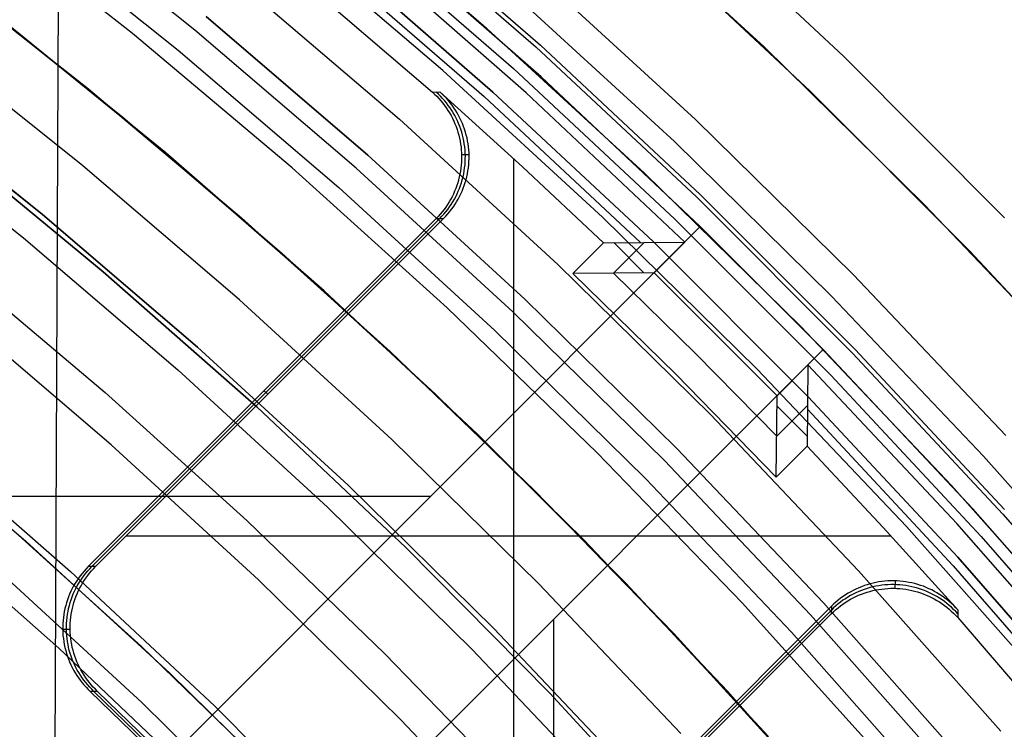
# Model space of a CAD drawing. Header units: millimetres. Extents: x 8926 to 10090, y -5004 to -3986.
# Tile 230 of 256: x 9550 to 9561, y -4307 to -4299. Entities that reach past the tile are written whole.
import ezdxf

# ---------------------------------------------------------------- set-up
doc = ezdxf.new("R2010")
doc.units = ezdxf.units.MM
for name, color, linetype in [('1', 7, 'Continuous'), ('COLOR EXT', 7, 'Continuous'), ('luz', 7, 'Continuous')]:
    doc.layers.add(name, color=color, linetype=linetype)

msp = doc.modelspace()

# ---------------------------------------------------------------- linework, layer by layer
at = {"layer": '1', "color": 29, "true_color": 0x4d342b}
for p, q in [((9550.191, -4328.662, 34.462), (9550.356, -4292.445, 34.462)), ((9559.359, -4299.222, 65.657), (9557.441, -4297.428, 65.657)), ((9557.069, -4297.84, 46.264), (9558.973, -4299.621, 46.264)), ((9557.069, -4297.84, 34.462), (9558.973, -4299.621, 34.462)), ((9557.069, -4297.84, 40.363), (9558.973, -4299.621, 40.363)), ((9548.865, -4298.179, 59.568), (9550.673, -4299.601, 59.568)), ((9548.866, -4298.178, 60.562), (9550.674, -4299.6, 60.562)), ((9548.866, -4298.178, 60.065), (9550.674, -4299.6, 60.065)), ((9551.562, -4300.335, 42.462), (9549.687, -4298.812, 42.462)), ((9549.687, -4298.812, 51.512), (9551.562, -4300.335, 51.512)), ((9561.214, -4301.081, 65.657), (9559.359, -4299.222, 65.657)), ((9550.673, -4299.601, 59.568), (9552.433, -4301.082, 59.568)), ((9550.674, -4299.6, 60.562), (9552.434, -4301.081, 60.562)), ((9550.674, -4299.6, 60.065), (9552.434, -4301.081, 60.065)), ((9558.973, -4299.621, 46.264), (9560.814, -4301.466, 46.264)), ((9558.973, -4299.621, 34.462), (9560.814, -4301.466, 34.462)), ((9558.973, -4299.621, 40.363), (9560.814, -4301.466, 40.363)), ((9553.383, -4301.922, 42.462), (9551.562, -4300.335, 42.462)), ((9551.562, -4300.335, 51.512), (9553.383, -4301.922, 51.512)), ((9552.433, -4301.082, 59.568), (9554.143, -4302.621, 59.568)), ((9552.434, -4301.081, 60.562), (9554.144, -4302.62, 60.562)), ((9552.434, -4301.081, 60.065), (9554.144, -4302.62, 60.065)), ((9560.814, -4301.466, 46.264), (9562.59, -4303.374, 46.264)), ((9560.814, -4301.466, 34.462), (9562.59, -4303.374, 34.462)), ((9560.814, -4301.466, 40.363), (9562.59, -4303.374, 40.363)), ((9549.182, -4301.67, 63.109), (9550.864, -4303.092, 63.109)), ((9555.147, -4303.572, 42.462), (9553.383, -4301.922, 42.462)), ((9553.383, -4301.922, 51.512), (9555.147, -4303.572, 51.512)), ((9554.143, -4302.621, 59.568), (9555.801, -4304.216, 59.568)), ((9554.144, -4302.62, 60.562), (9555.802, -4304.214, 60.562)), ((9554.144, -4302.62, 60.065), (9555.802, -4304.214, 60.065)), ((9550.864, -4303.092, 63.109), (9552.498, -4304.569, 63.109)), ((9556.853, -4305.282, 42.462), (9555.147, -4303.572, 42.462)), ((9555.147, -4303.572, 51.512), (9556.853, -4305.282, 51.512)), ((9548.761, -4303.663, 76.062), (9550.467, -4305.151, 76.062)), ((9555.801, -4304.216, 59.568), (9557.405, -4305.864, 59.568)), ((9555.802, -4304.214, 60.562), (9557.406, -4305.863, 60.562)), ((9555.802, -4304.214, 60.065), (9557.406, -4305.863, 60.065)), ((9550.331, -4306.034, 65.657), (9548.697, -4304.586, 65.657)), ((9552.498, -4304.569, 63.109), (9554.083, -4306.098, 63.109)), ((9550.467, -4305.151, 76.062), (9552.121, -4306.698, 76.062)), ((9558.499, -4307.051, 42.462), (9556.853, -4305.282, 42.462)), ((9556.853, -4305.282, 51.512), (9558.499, -4307.051, 51.512)), ((9557.405, -4305.864, 59.568), (9558.954, -4307.565, 59.568)), ((9557.406, -4305.863, 60.562), (9558.955, -4307.564, 60.562)), ((9557.406, -4305.863, 60.065), (9558.955, -4307.564, 60.065)), ((9551.916, -4307.537, 65.657), (9550.331, -4306.034, 65.657)), ((9554.083, -4306.098, 63.109), (9555.617, -4307.679, 63.109)), ((9552.121, -4306.698, 76.062), (9553.721, -4308.301, 76.062))]:
    msp.add_line(p, q, dxfattribs=at)
at = {"layer": '1', "color": 250, "true_color": 0x111111}
for p, q in [((9549.193, -4298.428, 47.3), (9551.069, -4299.924, 47.3)), ((9549.193, -4298.428, 56.8), (9551.069, -4299.924, 56.8)), ((9549.193, -4298.428, 52.05), (9551.069, -4299.924, 52.05)), ((9550.143, -4301.045, 56.8), (9548.307, -4299.58, 56.8)), ((9548.307, -4299.58, 58.12), (9550.143, -4301.045, 58.12)), ((9548.307, -4299.58, 57.46), (9550.143, -4301.045, 57.46)), ((9551.069, -4299.924, 47.3), (9552.892, -4301.484, 47.3)), ((9551.069, -4299.924, 56.8), (9552.892, -4301.484, 56.8)), ((9551.069, -4299.924, 52.05), (9552.892, -4301.484, 52.05)), ((9550.843, -4301.702, 45.792), (9549.022, -4300.207, 45.792)), ((9549.022, -4300.207, 45.792), (9550.843, -4301.702, 45.792)), ((9551.928, -4302.572, 56.8), (9550.143, -4301.045, 56.8)), ((9550.143, -4301.045, 58.12), (9551.928, -4302.572, 58.12)), ((9550.143, -4301.045, 57.46), (9551.928, -4302.572, 57.46)), ((9552.892, -4301.484, 47.3), (9554.66, -4303.106, 47.3)), ((9552.892, -4301.484, 56.8), (9554.66, -4303.106, 56.8)), ((9552.892, -4301.484, 52.05), (9554.66, -4303.106, 52.05)), ((9552.611, -4303.258, 45.792), (9550.843, -4301.702, 45.792)), ((9550.843, -4301.702, 45.792), (9552.611, -4303.258, 45.792)), ((9553.659, -4304.16, 56.8), (9551.928, -4302.572, 56.8)), ((9551.928, -4302.572, 58.12), (9553.659, -4304.16, 58.12)), ((9551.928, -4302.572, 57.46), (9553.659, -4304.16, 57.46)), ((9554.66, -4303.106, 47.3), (9556.372, -4304.787, 47.3)), ((9554.66, -4303.106, 56.8), (9556.372, -4304.787, 56.8)), ((9554.66, -4303.106, 52.05), (9556.372, -4304.787, 52.05)), ((9554.325, -4304.875, 45.792), (9552.611, -4303.258, 45.792)), ((9552.611, -4303.258, 45.792), (9554.325, -4304.875, 45.792)), ((9548.246, -4303.342, 61.1), (9549.952, -4304.802, 61.1)), ((9555.335, -4305.807, 56.8), (9553.659, -4304.16, 56.8)), ((9553.659, -4304.16, 58.12), (9555.335, -4305.807, 58.12)), ((9553.659, -4304.16, 57.46), (9555.335, -4305.807, 57.46)), ((9549.707, -4304.586, 61.1), (9551.284, -4306.016, 61.1)), ((9549.952, -4304.802, 61.1), (9551.608, -4306.321, 61.1)), ((9555.981, -4306.551, 45.792), (9554.325, -4304.875, 45.792)), ((9554.325, -4304.875, 45.792), (9555.981, -4306.551, 45.792)), ((9556.372, -4304.787, 47.3), (9558.024, -4306.527, 47.3)), ((9556.372, -4304.787, 56.8), (9558.024, -4306.527, 56.8)), ((9556.372, -4304.787, 52.05), (9558.024, -4306.527, 52.05)), ((9556.952, -4307.51, 56.8), (9555.335, -4305.807, 56.8)), ((9555.335, -4305.807, 58.12), (9556.952, -4307.51, 58.12)), ((9555.335, -4305.807, 57.46), (9556.952, -4307.51, 57.46)), ((9551.284, -4306.016, 61.1), (9552.814, -4307.496, 61.1)), ((9551.608, -4306.321, 61.1), (9553.21, -4307.895, 61.1)), ((9557.578, -4308.283, 45.792), (9555.981, -4306.551, 45.792)), ((9555.981, -4306.551, 45.792), (9557.578, -4308.283, 45.792)), ((9558.024, -4306.527, 47.3), (9559.615, -4308.323, 47.3)), ((9558.024, -4306.527, 56.8), (9559.615, -4308.323, 56.8)), ((9558.024, -4306.527, 52.05), (9559.615, -4308.323, 52.05))]:
    msp.add_line(p, q, dxfattribs=at)
at = {"layer": 'COLOR EXT', "color": 30, "true_color": 0xff8d00}
for p, q in [((9553.298, -4297.226, 34.462), (9555.213, -4298.864, 34.462)), ((9553.298, -4297.226, 27.862), (9555.213, -4298.864, 27.862)), ((9556.539, -4297.367, 34.462), (9558.448, -4299.117, 34.462)), ((9556.539, -4297.367, -31.038), (9558.448, -4299.117, -31.038)), ((9556.539, -4297.367, 1.712), (9558.448, -4299.117, 1.712)), ((9555.88, -4299.462, 21.262), (9553.989, -4297.803, 21.262)), ((9552.808, -4298.072, 19.162), (9554.629, -4299.636, 19.162)), ((9553.367, -4298.074, -4.938), (9555.224, -4299.688, -4.938)), ((9555.709, -4299.645, -29.038), (9553.825, -4297.992, -29.038)), ((9555.777, -4298.228, -29.038), (9557.656, -4299.951, -29.038)), ((9557.656, -4299.951, -31.038), (9555.777, -4298.228, -31.038)), ((9555.777, -4298.228, -30.038), (9557.656, -4299.951, -30.038)), ((9555.213, -4298.864, 34.462), (9557.07, -4300.567, 34.462)), ((9555.213, -4298.864, 27.862), (9557.07, -4300.567, 27.862)), ((9558.448, -4299.117, 34.462), (9560.294, -4300.932, 34.462)), ((9558.448, -4299.117, -31.038), (9560.294, -4300.932, -31.038)), ((9558.448, -4299.117, 1.712), (9560.294, -4300.932, 1.712)), ((9557.712, -4301.184, 21.262), (9555.88, -4299.462, 21.262)), ((9554.629, -4299.636, 19.162), (9554.717, -4299.634, 15.162)), ((9554.629, -4299.636, 19.162), (9554.655, -4299.66, 19.162)), ((9554.655, -4299.66, 19.162), (9554.68, -4299.684, 19.162)), ((9554.699, -4299.659, 17.159), (9554.673, -4299.635, 17.159)), ((9554.723, -4299.683, 17.16), (9554.699, -4299.659, 17.159)), ((9554.717, -4299.634, 15.162), (9555.666, -4300.494, 15.162)), ((9554.742, -4299.658, 15.162), (9554.717, -4299.634, 15.162)), ((9554.767, -4299.682, 15.162), (9554.742, -4299.658, 15.162)), ((9557.535, -4301.361, -29.038), (9555.709, -4299.645, -29.038)), ((9554.68, -4299.684, 19.162), (9554.704, -4299.709, 19.162)), ((9554.704, -4299.709, 19.162), (9554.727, -4299.735, 19.162)), ((9554.747, -4299.708, 17.16), (9554.723, -4299.683, 17.16)), ((9554.727, -4299.735, 19.162), (9554.749, -4299.762, 19.162)), ((9554.77, -4299.734, 17.161), (9554.747, -4299.708, 17.16)), ((9554.749, -4299.762, 19.162), (9554.77, -4299.79, 19.162)), ((9554.791, -4299.707, 15.162), (9554.767, -4299.682, 15.162)), ((9554.792, -4299.761, 17.161), (9554.77, -4299.734, 17.161)), ((9554.814, -4299.733, 15.162), (9554.791, -4299.707, 15.162)), ((9554.813, -4299.789, 17.162), (9554.792, -4299.761, 17.161)), ((9554.836, -4299.76, 15.162), (9554.814, -4299.733, 15.162)), ((9554.857, -4299.788, 15.162), (9554.836, -4299.76, 15.162)), ((9555.224, -4299.688, -4.938), (9557.026, -4301.365, -4.938)), ((9554.77, -4299.79, 19.162), (9554.79, -4299.818, 19.162)), ((9554.79, -4299.818, 19.162), (9554.809, -4299.847, 19.162)), ((9554.809, -4299.847, 19.162), (9554.827, -4299.876, 19.162)), ((9554.833, -4299.817, 17.162), (9554.813, -4299.789, 17.162)), ((9554.827, -4299.876, 19.162), (9554.844, -4299.906, 19.162)), ((9554.852, -4299.846, 17.162), (9554.833, -4299.817, 17.162)), ((9554.87, -4299.875, 17.163), (9554.852, -4299.846, 17.162)), ((9554.877, -4299.816, 15.162), (9554.857, -4299.788, 15.162)), ((9554.888, -4299.906, 17.163), (9554.87, -4299.875, 17.163)), ((9554.896, -4299.845, 15.162), (9554.877, -4299.816, 15.162)), ((9554.914, -4299.874, 15.162), (9554.896, -4299.845, 15.162)), ((9554.931, -4299.905, 15.162), (9554.914, -4299.874, 15.162)), ((9554.844, -4299.906, 19.162), (9554.86, -4299.937, 19.162)), ((9554.86, -4299.937, 19.162), (9554.875, -4299.969, 19.162)), ((9554.875, -4299.969, 19.162), (9554.889, -4300, 19.162)), ((9554.904, -4299.936, 17.163), (9554.888, -4299.906, 17.163)), ((9554.889, -4300, 19.162), (9554.902, -4300.033, 19.162)), ((9554.918, -4299.968, 17.164), (9554.904, -4299.936, 17.163)), ((9554.932, -4299.999, 17.164), (9554.918, -4299.968, 17.164)), ((9554.947, -4299.935, 15.162), (9554.931, -4299.905, 15.162)), ((9554.945, -4300.032, 17.164), (9554.932, -4299.999, 17.164)), ((9554.962, -4299.967, 15.162), (9554.947, -4299.935, 15.162)), ((9554.976, -4299.998, 15.162), (9554.962, -4299.967, 15.162)), ((9554.988, -4300.031, 15.162), (9554.976, -4299.998, 15.162)), ((9557.656, -4299.951, -29.038), (9559.474, -4301.738, -29.038)), ((9559.474, -4301.738, -31.038), (9557.656, -4299.951, -31.038)), ((9557.656, -4299.951, -30.038), (9559.474, -4301.738, -30.038)), ((9554.902, -4300.033, 19.162), (9554.913, -4300.065, 19.162)), ((9554.913, -4300.065, 19.162), (9554.924, -4300.098, 19.162)), ((9554.924, -4300.098, 19.162), (9554.933, -4300.132, 19.162)), ((9554.957, -4300.064, 17.165), (9554.945, -4300.032, 17.164)), ((9554.967, -4300.097, 17.165), (9554.957, -4300.064, 17.165)), ((9554.976, -4300.131, 17.165), (9554.967, -4300.097, 17.165)), ((9555, -4300.063, 15.162), (9554.988, -4300.031, 15.162)), ((9555.011, -4300.096, 15.162), (9555, -4300.063, 15.162)), ((9555.02, -4300.13, 15.162), (9555.011, -4300.096, 15.162)), ((9554.933, -4300.132, 19.162), (9554.941, -4300.165, 19.162)), ((9554.941, -4300.165, 19.162), (9554.948, -4300.199, 19.162)), ((9554.948, -4300.199, 19.162), (9554.954, -4300.234, 19.162)), ((9554.954, -4300.234, 19.162), (9554.959, -4300.268, 19.162)), ((9554.985, -4300.164, 17.165), (9554.976, -4300.131, 17.165)), ((9554.992, -4300.198, 17.165), (9554.985, -4300.164, 17.165)), ((9554.997, -4300.233, 17.165), (9554.992, -4300.198, 17.165)), ((9555.002, -4300.267, 17.165), (9554.997, -4300.233, 17.165)), ((9555.028, -4300.163, 15.162), (9555.02, -4300.13, 15.162)), ((9555.035, -4300.197, 15.162), (9555.028, -4300.163, 15.162)), ((9555.041, -4300.231, 15.162), (9555.035, -4300.197, 15.162)), ((9555.045, -4300.266, 15.162), (9555.041, -4300.231, 15.162)), ((9554.959, -4300.268, 19.162), (9554.962, -4300.302, 19.162)), ((9554.962, -4300.302, 19.162), (9554.964, -4300.337, 19.162)), ((9554.964, -4300.337, 19.162), (9554.965, -4300.372, 19.162)), ((9555.005, -4300.301, 17.165), (9555.002, -4300.267, 17.165)), ((9555.008, -4300.336, 17.165), (9555.005, -4300.301, 17.165)), ((9555.009, -4300.371, 17.165), (9555.008, -4300.336, 17.165)), ((9555.049, -4300.3, 15.162), (9555.045, -4300.266, 15.162)), ((9555.051, -4300.335, 15.162), (9555.049, -4300.3, 15.162)), ((9555.052, -4300.37, 15.162), (9555.051, -4300.335, 15.162)), ((9554.964, -4300.441, 19.162), (9554.961, -4300.476, 19.162)), ((9554.965, -4300.406, 19.162), (9554.964, -4300.441, 19.162)), ((9554.965, -4300.354, 19.162), (9555.052, -4300.352, 15.162)), ((9554.965, -4300.372, 19.162), (9554.965, -4300.406, 19.162)), ((9555.005, -4300.474, 17.165), (9555.007, -4300.44, 17.165)), ((9555.007, -4300.44, 17.165), (9555.008, -4300.405, 17.165)), ((9555.008, -4300.405, 17.165), (9555.009, -4300.371, 17.165)), ((9555.048, -4300.473, 15.162), (9555.05, -4300.439, 15.162)), ((9555.05, -4300.439, 15.162), (9555.052, -4300.404, 15.162)), ((9555.052, -4300.404, 15.162), (9555.052, -4300.37, 15.162)), ((9555.568, -4309.206, 15.162), (9555.568, -4300.403, 15.162)), ((9554.953, -4300.544, 19.162), (9554.946, -4300.579, 19.162)), ((9554.958, -4300.51, 19.162), (9554.953, -4300.544, 19.162)), ((9554.961, -4300.476, 19.162), (9554.958, -4300.51, 19.162)), ((9554.99, -4300.577, 17.165), (9554.996, -4300.543, 17.165)), ((9554.996, -4300.543, 17.165), (9555.001, -4300.509, 17.165)), ((9555.001, -4300.509, 17.165), (9555.005, -4300.474, 17.165)), ((9555.033, -4300.576, 15.162), (9555.039, -4300.542, 15.162)), ((9555.039, -4300.542, 15.162), (9555.044, -4300.508, 15.162)), ((9555.044, -4300.508, 15.162), (9555.048, -4300.473, 15.162)), ((9555.666, -4300.494, 15.162), (9556.599, -4301.37, 15.162)), ((9557.07, -4300.567, 34.462), (9558.868, -4302.334, 34.462)), ((9557.07, -4300.567, 27.862), (9558.868, -4302.334, 27.862)), ((9554.921, -4300.679, 19.162), (9554.91, -4300.712, 19.162)), ((9554.931, -4300.646, 19.162), (9554.921, -4300.679, 19.162)), ((9554.939, -4300.612, 19.162), (9554.931, -4300.646, 19.162)), ((9554.946, -4300.579, 19.162), (9554.939, -4300.612, 19.162)), ((9554.953, -4300.711, 17.164), (9554.964, -4300.678, 17.164)), ((9554.964, -4300.678, 17.164), (9554.974, -4300.645, 17.165)), ((9554.974, -4300.645, 17.165), (9554.982, -4300.611, 17.165)), ((9554.982, -4300.611, 17.165), (9554.99, -4300.577, 17.165)), ((9554.997, -4300.71, 15.162), (9555.007, -4300.677, 15.162)), ((9555.007, -4300.677, 15.162), (9555.017, -4300.644, 15.162)), ((9555.017, -4300.644, 15.162), (9555.026, -4300.61, 15.162)), ((9555.026, -4300.61, 15.162), (9555.033, -4300.576, 15.162)), ((9554.885, -4300.777, 19.162), (9554.871, -4300.809, 19.162)), ((9554.898, -4300.745, 19.162), (9554.885, -4300.777, 19.162)), ((9554.91, -4300.712, 19.162), (9554.898, -4300.745, 19.162)), ((9554.914, -4300.807, 17.163), (9554.928, -4300.776, 17.163)), ((9554.928, -4300.776, 17.163), (9554.941, -4300.744, 17.164)), ((9554.941, -4300.744, 17.164), (9554.953, -4300.711, 17.164)), ((9554.957, -4300.806, 15.162), (9554.972, -4300.775, 15.162)), ((9554.972, -4300.775, 15.162), (9554.985, -4300.743, 15.162)), ((9554.985, -4300.743, 15.162), (9554.997, -4300.71, 15.162)), ((9554.822, -4300.9, 19.162), (9554.804, -4300.93, 19.162)), ((9554.839, -4300.87, 19.162), (9554.822, -4300.9, 19.162)), ((9554.856, -4300.84, 19.162), (9554.839, -4300.87, 19.162)), ((9554.847, -4300.928, 17.162), (9554.865, -4300.899, 17.162)), ((9554.871, -4300.809, 19.162), (9554.856, -4300.84, 19.162)), ((9554.865, -4300.899, 17.162), (9554.883, -4300.869, 17.162)), ((9554.883, -4300.869, 17.162), (9554.899, -4300.839, 17.163)), ((9554.89, -4300.927, 15.162), (9554.908, -4300.898, 15.162)), ((9554.899, -4300.839, 17.163), (9554.914, -4300.807, 17.163)), ((9554.908, -4300.898, 15.162), (9554.926, -4300.868, 15.162)), ((9554.926, -4300.868, 15.162), (9554.942, -4300.837, 15.162)), ((9554.942, -4300.837, 15.162), (9554.957, -4300.806, 15.162)), ((9554.742, -4301.014, 19.162), (9554.72, -4301.04, 19.162)), ((9554.764, -4300.986, 19.162), (9554.742, -4301.014, 19.162)), ((9554.763, -4301.039, 17.16), (9554.786, -4301.013, 17.16)), ((9554.784, -4300.958, 19.162), (9554.764, -4300.986, 19.162)), ((9554.804, -4300.93, 19.162), (9554.784, -4300.958, 19.162)), ((9554.786, -4301.013, 17.16), (9554.807, -4300.985, 17.161)), ((9554.806, -4301.038, 15.162), (9554.829, -4301.011, 15.162)), ((9554.807, -4300.985, 17.161), (9554.827, -4300.957, 17.161)), ((9554.827, -4300.957, 17.161), (9554.847, -4300.928, 17.162)), ((9554.829, -4301.011, 15.162), (9554.85, -4300.984, 15.162)), ((9554.85, -4300.984, 15.162), (9554.871, -4300.956, 15.162)), ((9554.871, -4300.956, 15.162), (9554.89, -4300.927, 15.162)), ((9560.294, -4300.932, 34.462), (9562.077, -4302.81, 34.462)), ((9560.294, -4300.932, -31.038), (9562.077, -4302.81, -31.038)), ((9560.294, -4300.932, 1.712), (9562.077, -4302.81, 1.712)), ((9554.673, -4301.091, 19.162), (9550.669, -4305.095, 19.162)), ((9554.716, -4301.09, 17.162), (9550.711, -4305.094, 17.162)), ((9550.754, -4305.094, 15.162), (9554.759, -4301.089, 15.162)), ((9554.697, -4301.066, 19.162), (9554.673, -4301.091, 19.162)), ((9554.673, -4301.091, 19.162), (9554.759, -4301.089, 15.162)), ((9554.72, -4301.04, 19.162), (9554.697, -4301.066, 19.162)), ((9554.716, -4301.09, 17.159), (9554.74, -4301.065, 17.159)), ((9554.74, -4301.065, 17.159), (9554.763, -4301.039, 17.16)), ((9554.759, -4301.089, 15.162), (9554.783, -4301.064, 15.162)), ((9554.783, -4301.064, 15.162), (9554.806, -4301.038, 15.162)), ((9557.712, -4301.184, 25.262), (9530.841, -4328.055, 25.262)), ((9530.841, -4328.055, 21.262), (9557.712, -4301.184, 21.262)), ((9530.841, -4328.055, 23.262), (9557.712, -4301.184, 23.262)), ((9557.712, -4301.184, 25.262), (9557.712, -4301.184, 21.262)), ((9559.126, -4302.598, 25.262), (9557.712, -4301.184, 25.262)), ((9556.599, -4301.37, 15.162), (9557.535, -4301.361, -29.038)), ((9557.068, -4301.365, -6.938), (9556.714, -4301.718, -6.938)), ((9557.182, -4301.715, -29.038), (9557.535, -4301.361, -29.038)), ((9556.599, -4301.37, 15.162), (9556.246, -4301.723, 15.162)), ((9557.064, -4301.715, -23.459), (9556.717, -4301.368, 9.633)), ((9557.182, -4301.715, -29.038), (9556.246, -4301.723, 15.162)), ((9556.246, -4301.723, 15.162), (9557.43, -4302.881, 15.162)), ((9556.714, -4301.718, -6.938), (9557.662, -4302.649, -6.938)), ((9558.596, -4303.129, -29.038), (9557.182, -4301.715, -29.038)), ((9559.474, -4301.738, -29.038), (9561.229, -4303.587, -29.038)), ((9561.229, -4303.587, -31.038), (9559.474, -4301.738, -31.038)), ((9559.474, -4301.738, -30.038), (9561.229, -4303.587, -30.038)), ((9558.868, -4302.334, 34.462), (9560.603, -4304.161, 34.462)), ((9558.868, -4302.334, 27.862), (9560.603, -4304.161, 27.862)), ((9559.126, -4302.598, 21.262), (9532.255, -4329.469, 21.262)), ((9532.255, -4329.469, 25.262), (9559.126, -4302.598, 25.262)), ((9559.126, -4302.598, 23.262), (9532.255, -4329.469, 23.262)), ((9559.126, -4302.598, 21.262), (9559.126, -4302.598, 25.262)), ((9560.849, -4304.431, 21.262), (9559.126, -4302.598, 21.262)), ((9557.662, -4302.649, -6.938), (9558.592, -4303.596, -6.938)), ((9558.95, -4302.775, -29.038), (9558.596, -4303.129, -29.038)), ((9558.95, -4302.775, -29.038), (9558.941, -4303.711, 15.162)), ((9560.666, -4304.601, -29.038), (9558.95, -4302.775, -29.038)), ((9557.43, -4302.881, 15.162), (9558.587, -4304.065, 15.162)), ((9552.735, -4303.113, 15.162), (9552.693, -4303.071, 19.162)), ((9558.587, -4304.065, 15.162), (9558.596, -4303.129, -29.038)), ((9558.592, -4303.596, -6.938), (9558.946, -4303.243, -6.938)), ((9558.595, -4303.247, -23.459), (9558.942, -4303.594, 9.633)), ((9558.945, -4303.285, -4.938), (9560.622, -4305.086, -4.938)), ((9558.587, -4304.065, 15.162), (9558.941, -4303.711, 15.162)), ((9558.941, -4303.711, 15.162), (9559.817, -4304.645, 15.162)), ((9560.603, -4304.161, 34.462), (9562.274, -4306.048, 34.462)), ((9560.603, -4304.161, 27.862), (9562.274, -4306.048, 27.862)), ((9507.805, -4304.284, 21.262), (9554.613, -4304.284, 21.262)), ((9562.507, -4306.322, 21.262), (9560.849, -4304.431, 21.262)), ((9559.817, -4304.645, 15.162), (9560.676, -4305.594, 15.162)), ((9562.318, -4306.486, -29.038), (9560.666, -4304.601, -29.038)), ((9559.907, -4304.743, 15.162), (9551.105, -4304.743, 15.162)), ((9550.669, -4305.095, 19.162), (9550.644, -4305.12, 19.162)), ((9550.754, -4305.094, 15.162), (9550.669, -4305.095, 19.162)), ((9550.687, -4305.12, 17.165), (9550.711, -4305.094, 17.165)), ((9550.73, -4305.119, 15.162), (9550.754, -4305.094, 15.162)), ((9560.622, -4305.086, -4.938), (9562.237, -4306.943, -4.938)), ((9550.577, -4305.2, 19.162), (9550.557, -4305.229, 19.162)), ((9550.599, -4305.173, 19.162), (9550.577, -4305.2, 19.162)), ((9550.621, -4305.146, 19.162), (9550.599, -4305.173, 19.162)), ((9550.599, -4305.228, 17.163), (9550.62, -4305.2, 17.163)), ((9550.62, -4305.2, 17.163), (9550.641, -4305.172, 17.164)), ((9550.644, -4305.12, 19.162), (9550.621, -4305.146, 19.162)), ((9550.641, -4305.172, 17.164), (9550.664, -4305.145, 17.164)), ((9550.642, -4305.227, 15.162), (9550.663, -4305.199, 15.162)), ((9550.663, -4305.199, 15.162), (9550.684, -4305.171, 15.162)), ((9550.664, -4305.145, 17.164), (9550.687, -4305.12, 17.165)), ((9550.684, -4305.171, 15.162), (9550.706, -4305.145, 15.162)), ((9550.706, -4305.145, 15.162), (9550.73, -4305.119, 15.162)), ((9550.501, -4305.317, 19.162), (9550.485, -4305.348, 19.162)), ((9550.519, -4305.287, 19.162), (9550.501, -4305.317, 19.162)), ((9550.537, -4305.257, 19.162), (9550.519, -4305.287, 19.162)), ((9550.528, -4305.347, 17.161), (9550.544, -4305.316, 17.162)), ((9550.557, -4305.229, 19.162), (9550.537, -4305.257, 19.162)), ((9550.544, -4305.316, 17.162), (9550.561, -4305.286, 17.162)), ((9550.561, -4305.286, 17.162), (9550.58, -4305.257, 17.163)), ((9550.57, -4305.346, 15.162), (9550.587, -4305.316, 15.162)), ((9550.58, -4305.257, 17.163), (9550.599, -4305.228, 17.163)), ((9550.587, -4305.316, 15.162), (9550.604, -4305.286, 15.162)), ((9550.604, -4305.286, 15.162), (9550.623, -4305.256, 15.162)), ((9550.623, -4305.256, 15.162), (9550.642, -4305.227, 15.162)), ((9559.568, -4305.326, 15.162), (9559.536, -4305.339, 15.162)), ((9559.601, -4305.314, 15.162), (9559.568, -4305.326, 15.162)), ((9559.634, -4305.303, 15.162), (9559.601, -4305.314, 15.162)), ((9559.667, -4305.294, 15.162), (9559.634, -4305.303, 15.162)), ((9559.699, -4305.328, 17.165), (9559.666, -4305.337, 17.165)), ((9559.7, -4305.285, 15.162), (9559.667, -4305.294, 15.162)), ((9559.733, -4305.321, 17.165), (9559.699, -4305.328, 17.165)), ((9559.734, -4305.278, 15.162), (9559.7, -4305.285, 15.162)), ((9559.767, -4305.315, 17.165), (9559.733, -4305.321, 17.165)), ((9559.768, -4305.272, 15.162), (9559.734, -4305.278, 15.162)), ((9559.802, -4305.31, 17.165), (9559.767, -4305.315, 17.165)), ((9559.803, -4305.267, 15.162), (9559.768, -4305.272, 15.162)), ((9559.836, -4305.306, 17.165), (9559.802, -4305.31, 17.165)), ((9559.837, -4305.263, 15.162), (9559.803, -4305.267, 15.162)), ((9559.871, -4305.303, 17.165), (9559.836, -4305.306, 17.165)), ((9559.872, -4305.26, 15.162), (9559.837, -4305.263, 15.162)), ((9559.905, -4305.302, 17.165), (9559.871, -4305.303, 17.165)), ((9559.906, -4305.259, 15.162), (9559.872, -4305.26, 15.162)), ((9559.94, -4305.302, 17.165), (9559.905, -4305.302, 17.165)), ((9559.941, -4305.259, 15.162), (9559.906, -4305.259, 15.162)), ((9559.975, -4305.303, 17.165), (9559.94, -4305.302, 17.165)), ((9559.976, -4305.26, 15.162), (9559.941, -4305.259, 15.162)), ((9559.956, -4305.345, 19.162), (9559.958, -4305.259, 15.162)), ((9560.009, -4305.305, 17.165), (9559.975, -4305.303, 17.165)), ((9560.01, -4305.262, 15.162), (9559.976, -4305.26, 15.162)), ((9560.044, -4305.309, 17.165), (9560.009, -4305.305, 17.165)), ((9560.045, -4305.265, 15.162), (9560.01, -4305.262, 15.162)), ((9560.078, -4305.313, 17.165), (9560.044, -4305.309, 17.165)), ((9560.079, -4305.27, 15.162), (9560.045, -4305.265, 15.162)), ((9560.112, -4305.319, 17.165), (9560.078, -4305.313, 17.165)), ((9560.113, -4305.276, 15.162), (9560.079, -4305.27, 15.162)), ((9560.146, -4305.326, 17.165), (9560.112, -4305.319, 17.165)), ((9560.147, -4305.283, 15.162), (9560.113, -4305.276, 15.162)), ((9560.18, -4305.334, 17.165), (9560.146, -4305.326, 17.165)), ((9560.181, -4305.291, 15.162), (9560.147, -4305.283, 15.162)), ((9560.214, -4305.3, 15.162), (9560.181, -4305.291, 15.162)), ((9560.247, -4305.311, 15.162), (9560.214, -4305.3, 15.162)), ((9560.28, -4305.322, 15.162), (9560.247, -4305.311, 15.162)), ((9560.312, -4305.335, 15.162), (9560.28, -4305.322, 15.162)), ((9550.442, -4305.444, 19.162), (9550.43, -4305.476, 19.162)), ((9550.455, -4305.411, 19.162), (9550.442, -4305.444, 19.162)), ((9550.469, -4305.379, 19.162), (9550.455, -4305.411, 19.162)), ((9550.485, -4305.348, 19.162), (9550.469, -4305.379, 19.162)), ((9550.473, -4305.476, 17.16), (9550.485, -4305.443, 17.16)), ((9550.485, -4305.443, 17.16), (9550.498, -4305.41, 17.161)), ((9550.498, -4305.41, 17.161), (9550.512, -4305.379, 17.161)), ((9550.512, -4305.379, 17.161), (9550.528, -4305.347, 17.161)), ((9550.516, -4305.475, 15.162), (9550.528, -4305.442, 15.162)), ((9550.528, -4305.442, 15.162), (9550.541, -4305.41, 15.162)), ((9550.541, -4305.41, 15.162), (9550.555, -4305.378, 15.162)), ((9550.555, -4305.378, 15.162), (9550.57, -4305.346, 15.162)), ((9559.355, -4305.44, 15.162), (9559.327, -4305.46, 15.162)), ((9559.383, -4305.421, 15.162), (9559.355, -4305.44, 15.162)), ((9559.411, -4305.445, 17.162), (9559.382, -4305.464, 17.162)), ((9559.413, -4305.402, 15.162), (9559.383, -4305.421, 15.162)), ((9559.441, -4305.428, 17.162), (9559.411, -4305.445, 17.162)), ((9559.443, -4305.385, 15.162), (9559.413, -4305.402, 15.162)), ((9559.472, -4305.412, 17.163), (9559.441, -4305.428, 17.162)), ((9559.473, -4305.369, 15.162), (9559.443, -4305.385, 15.162)), ((9559.471, -4305.455, 19.162), (9559.502, -4305.44, 19.162)), ((9559.503, -4305.396, 17.163), (9559.472, -4305.412, 17.163)), ((9559.504, -4305.353, 15.162), (9559.473, -4305.369, 15.162)), ((9559.502, -4305.44, 19.162), (9559.534, -4305.425, 19.162)), ((9559.535, -4305.382, 17.163), (9559.503, -4305.396, 17.163)), ((9559.536, -4305.339, 15.162), (9559.504, -4305.353, 15.162)), ((9559.534, -4305.425, 19.162), (9559.566, -4305.412, 19.162)), ((9559.567, -4305.369, 17.164), (9559.535, -4305.382, 17.163)), ((9559.566, -4305.412, 19.162), (9559.598, -4305.4, 19.162)), ((9559.599, -4305.357, 17.164), (9559.567, -4305.369, 17.164)), ((9559.598, -4305.4, 19.162), (9559.631, -4305.39, 19.162)), ((9559.632, -4305.346, 17.164), (9559.599, -4305.357, 17.164)), ((9559.631, -4305.39, 19.162), (9559.665, -4305.38, 19.162)), ((9559.666, -4305.337, 17.165), (9559.632, -4305.346, 17.164)), ((9559.665, -4305.38, 19.162), (9559.698, -4305.371, 19.162)), ((9559.698, -4305.371, 19.162), (9559.732, -4305.364, 19.162)), ((9559.732, -4305.364, 19.162), (9559.766, -4305.358, 19.162)), ((9559.766, -4305.358, 19.162), (9559.801, -4305.353, 19.162)), ((9559.801, -4305.353, 19.162), (9559.835, -4305.349, 19.162)), ((9559.835, -4305.349, 19.162), (9559.87, -4305.347, 19.162)), ((9559.87, -4305.347, 19.162), (9559.904, -4305.345, 19.162)), ((9559.904, -4305.345, 19.162), (9559.939, -4305.345, 19.162)), ((9559.939, -4305.345, 19.162), (9559.974, -4305.346, 19.162)), ((9559.974, -4305.346, 19.162), (9560.008, -4305.348, 19.162)), ((9560.008, -4305.348, 19.162), (9560.043, -4305.352, 19.162)), ((9560.043, -4305.352, 19.162), (9560.077, -4305.356, 19.162)), ((9560.077, -4305.356, 19.162), (9560.111, -4305.362, 19.162)), ((9560.111, -4305.362, 19.162), (9560.145, -4305.369, 19.162)), ((9560.145, -4305.369, 19.162), (9560.179, -4305.377, 19.162)), ((9560.179, -4305.377, 19.162), (9560.212, -4305.387, 19.162)), ((9560.213, -4305.343, 17.165), (9560.18, -4305.334, 17.165)), ((9560.212, -4305.387, 19.162), (9560.245, -4305.397, 19.162)), ((9560.246, -4305.354, 17.165), (9560.213, -4305.343, 17.165)), ((9560.245, -4305.397, 19.162), (9560.278, -4305.409, 19.162)), ((9560.279, -4305.366, 17.164), (9560.246, -4305.354, 17.165)), ((9560.278, -4305.409, 19.162), (9560.31, -4305.422, 19.162)), ((9560.311, -4305.378, 17.164), (9560.279, -4305.366, 17.164)), ((9560.31, -4305.422, 19.162), (9560.342, -4305.435, 19.162)), ((9560.343, -4305.392, 17.164), (9560.311, -4305.378, 17.164)), ((9560.344, -4305.349, 15.162), (9560.312, -4305.335, 15.162)), ((9560.342, -4305.435, 19.162), (9560.373, -4305.45, 19.162)), ((9560.374, -4305.407, 17.163), (9560.343, -4305.392, 17.164)), ((9560.375, -4305.364, 15.162), (9560.344, -4305.349, 15.162)), ((9560.405, -4305.423, 17.163), (9560.374, -4305.407, 17.163)), ((9560.406, -4305.38, 15.162), (9560.375, -4305.364, 15.162)), ((9560.435, -4305.44, 17.163), (9560.405, -4305.423, 17.163)), ((9560.436, -4305.397, 15.162), (9560.406, -4305.38, 15.162)), ((9560.465, -4305.458, 17.162), (9560.435, -4305.44, 17.163)), ((9560.466, -4305.415, 15.162), (9560.436, -4305.397, 15.162)), ((9560.495, -4305.434, 15.162), (9560.466, -4305.415, 15.162)), ((9560.523, -4305.454, 15.162), (9560.495, -4305.434, 15.162)), ((9550.41, -4305.543, 19.162), (9550.401, -4305.577, 19.162)), ((9550.419, -4305.51, 19.162), (9550.41, -4305.543, 19.162)), ((9550.43, -4305.476, 19.162), (9550.419, -4305.51, 19.162)), ((9550.444, -4305.576, 17.16), (9550.453, -4305.542, 17.16)), ((9550.453, -4305.542, 17.16), (9550.462, -4305.509, 17.16)), ((9550.462, -4305.509, 17.16), (9550.473, -4305.476, 17.16)), ((9550.487, -4305.575, 15.162), (9550.495, -4305.541, 15.162)), ((9550.495, -4305.541, 15.162), (9550.505, -4305.508, 15.162)), ((9550.505, -4305.508, 15.162), (9550.516, -4305.475, 15.162)), ((9559.222, -4305.551, 15.162), (9555.217, -4309.557, 15.162)), ((9559.222, -4305.551, 15.162), (9559.22, -4305.638, 19.162)), ((9559.247, -4305.527, 15.162), (9559.222, -4305.551, 15.162)), ((9559.272, -4305.547, 17.16), (9559.246, -4305.571, 17.159)), ((9559.273, -4305.504, 15.162), (9559.247, -4305.527, 15.162)), ((9559.298, -4305.525, 17.16), (9559.272, -4305.547, 17.16)), ((9559.299, -4305.482, 15.162), (9559.273, -4305.504, 15.162)), ((9559.297, -4305.568, 19.162), (9559.324, -4305.547, 19.162)), ((9559.325, -4305.504, 17.161), (9559.298, -4305.525, 17.16)), ((9559.327, -4305.46, 15.162), (9559.299, -4305.482, 15.162)), ((9559.324, -4305.547, 19.162), (9559.352, -4305.527, 19.162)), ((9559.353, -4305.483, 17.161), (9559.325, -4305.504, 17.161)), ((9559.352, -4305.527, 19.162), (9559.381, -4305.507, 19.162)), ((9559.382, -4305.464, 17.162), (9559.353, -4305.483, 17.161)), ((9559.381, -4305.507, 19.162), (9559.41, -4305.489, 19.162)), ((9559.41, -4305.489, 19.162), (9559.44, -4305.471, 19.162)), ((9559.44, -4305.471, 19.162), (9559.471, -4305.455, 19.162)), ((9560.373, -4305.45, 19.162), (9560.404, -4305.466, 19.162)), ((9560.404, -4305.466, 19.162), (9560.434, -4305.484, 19.162)), ((9560.434, -4305.484, 19.162), (9560.464, -4305.502, 19.162)), ((9560.464, -4305.502, 19.162), (9560.493, -4305.521, 19.162)), ((9560.494, -4305.477, 17.162), (9560.465, -4305.458, 17.162)), ((9560.493, -4305.521, 19.162), (9560.521, -4305.541, 19.162)), ((9560.522, -4305.497, 17.162), (9560.494, -4305.477, 17.162)), ((9560.521, -4305.541, 19.162), (9560.549, -4305.562, 19.162)), ((9560.55, -4305.519, 17.161), (9560.522, -4305.497, 17.162)), ((9560.55, -4305.475, 15.162), (9560.523, -4305.454, 15.162)), ((9560.577, -4305.497, 15.162), (9560.55, -4305.475, 15.162)), ((9560.576, -4305.541, 17.161), (9560.55, -4305.519, 17.161)), ((9560.602, -4305.563, 17.16), (9560.576, -4305.541, 17.161)), ((9560.603, -4305.52, 15.162), (9560.577, -4305.497, 15.162)), ((9560.628, -4305.544, 15.162), (9560.603, -4305.52, 15.162)), ((9560.653, -4305.568, 15.162), (9560.628, -4305.544, 15.162)), ((9550.388, -4305.645, 19.162), (9550.383, -4305.68, 19.162)), ((9550.394, -4305.611, 19.162), (9550.388, -4305.645, 19.162)), ((9550.401, -4305.577, 19.162), (9550.394, -4305.611, 19.162)), ((9550.426, -4305.679, 17.159), (9550.431, -4305.644, 17.159)), ((9550.431, -4305.644, 17.159), (9550.437, -4305.61, 17.159)), ((9550.437, -4305.61, 17.159), (9550.444, -4305.576, 17.16)), ((9550.469, -4305.678, 15.162), (9550.473, -4305.644, 15.162)), ((9550.473, -4305.644, 15.162), (9550.48, -4305.609, 15.162)), ((9550.48, -4305.609, 15.162), (9550.487, -4305.575, 15.162)), ((9555.215, -4309.642, 19.162), (9559.22, -4305.638, 19.162)), ((9555.216, -4309.599, 17.162), (9559.221, -4305.595, 17.162)), ((9559.22, -4305.638, 19.162), (9559.244, -4305.614, 19.162)), ((9559.246, -4305.571, 17.159), (9559.221, -4305.595, 17.159)), ((9559.244, -4305.614, 19.162), (9559.27, -4305.591, 19.162)), ((9559.27, -4305.591, 19.162), (9559.297, -4305.568, 19.162)), ((9560.549, -4305.562, 19.162), (9560.575, -4305.584, 19.162)), ((9560.575, -4305.584, 19.162), (9560.601, -4305.607, 19.162)), ((9560.601, -4305.607, 19.162), (9560.626, -4305.631, 19.162)), ((9560.627, -4305.587, 17.16), (9560.602, -4305.563, 17.16)), ((9560.626, -4305.631, 19.162), (9560.651, -4305.656, 19.162)), ((9560.652, -4305.612, 17.159), (9560.627, -4305.587, 17.16)), ((9560.651, -4305.656, 19.162), (9560.674, -4305.681, 19.162)), ((9560.675, -4305.637, 17.159), (9560.652, -4305.612, 17.159)), ((9560.676, -4305.594, 15.162), (9560.653, -4305.568, 15.162)), ((9560.676, -4305.594, 15.162), (9560.674, -4305.681, 19.162)), ((9550.377, -4305.749, 19.162), (9550.376, -4305.784, 19.162)), ((9550.376, -4305.784, 19.162), (9550.376, -4305.819, 19.162)), ((9550.38, -4305.715, 19.162), (9550.377, -4305.749, 19.162)), ((9550.383, -4305.68, 19.162), (9550.38, -4305.715, 19.162)), ((9550.419, -4305.783, 17.159), (9550.42, -4305.748, 17.159)), ((9550.419, -4305.818, 17.159), (9550.419, -4305.783, 17.159)), ((9550.42, -4305.748, 17.159), (9550.422, -4305.714, 17.159)), ((9550.422, -4305.714, 17.159), (9550.426, -4305.679, 17.159)), ((9550.461, -4305.782, 15.162), (9550.462, -4305.748, 15.162)), ((9550.461, -4305.817, 15.162), (9550.461, -4305.782, 15.162)), ((9550.462, -4305.748, 15.162), (9550.465, -4305.713, 15.162)), ((9550.465, -4305.713, 15.162), (9550.469, -4305.678, 15.162)), ((9556.027, -4352.505, 21.262), (9556.027, -4305.698, 21.262)), ((9560.674, -4305.681, 19.162), (9562.238, -4307.503, 19.162)), ((9550.461, -4305.817, 15.162), (9550.376, -4305.819, 19.162)), ((9550.376, -4305.819, 19.162), (9550.377, -4305.854, 19.162)), ((9550.377, -4305.854, 19.162), (9550.379, -4305.889, 19.162)), ((9550.379, -4305.889, 19.162), (9550.383, -4305.923, 19.162)), ((9550.42, -4305.853, 17.159), (9550.419, -4305.818, 17.159)), ((9550.422, -4305.888, 17.159), (9550.42, -4305.853, 17.159)), ((9550.426, -4305.923, 17.159), (9550.422, -4305.888, 17.159)), ((9550.462, -4305.852, 15.162), (9550.461, -4305.817, 15.162)), ((9550.465, -4305.887, 15.162), (9550.462, -4305.852, 15.162)), ((9550.468, -4305.922, 15.162), (9550.465, -4305.887, 15.162)), ((9550.383, -4305.923, 19.162), (9550.388, -4305.958, 19.162)), ((9550.388, -4305.958, 19.162), (9550.394, -4305.992, 19.162)), ((9550.394, -4305.992, 19.162), (9550.401, -4306.027, 19.162)), ((9550.431, -4305.957, 17.159), (9550.426, -4305.923, 17.159)), ((9550.437, -4305.991, 17.159), (9550.431, -4305.957, 17.159)), ((9550.444, -4306.025, 17.159), (9550.437, -4305.991, 17.159)), ((9550.473, -4305.956, 15.162), (9550.468, -4305.922, 15.162)), ((9550.479, -4305.99, 15.162), (9550.473, -4305.956, 15.162)), ((9550.486, -4306.025, 15.162), (9550.479, -4305.99, 15.162)), ((9550.401, -4306.027, 19.162), (9550.41, -4306.06, 19.162)), ((9550.41, -4306.06, 19.162), (9550.419, -4306.094, 19.162)), ((9550.419, -4306.094, 19.162), (9550.43, -4306.127, 19.162)), ((9550.452, -4306.059, 17.16), (9550.444, -4306.025, 17.159)), ((9550.462, -4306.093, 17.16), (9550.452, -4306.059, 17.16)), ((9550.473, -4306.126, 17.16), (9550.462, -4306.093, 17.16)), ((9550.495, -4306.058, 15.162), (9550.486, -4306.025, 15.162)), ((9550.504, -4306.092, 15.162), (9550.495, -4306.058, 15.162)), ((9550.515, -4306.125, 15.162), (9550.504, -4306.092, 15.162)), ((9550.527, -4306.158, 15.162), (9550.515, -4306.125, 15.162)), ((9550.43, -4306.127, 19.162), (9550.442, -4306.16, 19.162)), ((9550.442, -4306.16, 19.162), (9550.455, -4306.192, 19.162)), ((9550.455, -4306.192, 19.162), (9550.469, -4306.224, 19.162)), ((9550.469, -4306.224, 19.162), (9550.484, -4306.255, 19.162)), ((9550.484, -4306.159, 17.16), (9550.473, -4306.126, 17.16)), ((9550.497, -4306.191, 17.16), (9550.484, -4306.159, 17.16)), ((9550.512, -4306.223, 17.161), (9550.497, -4306.191, 17.16)), ((9550.527, -4306.254, 17.161), (9550.512, -4306.223, 17.161)), ((9550.54, -4306.19, 15.162), (9550.527, -4306.158, 15.162)), ((9550.554, -4306.222, 15.162), (9550.54, -4306.19, 15.162)), ((9550.569, -4306.253, 15.162), (9550.554, -4306.222, 15.162)), ((9550.484, -4306.255, 19.162), (9550.501, -4306.286, 19.162)), ((9550.501, -4306.286, 19.162), (9550.518, -4306.316, 19.162)), ((9550.518, -4306.316, 19.162), (9550.537, -4306.346, 19.162)), ((9550.543, -4306.285, 17.161), (9550.527, -4306.254, 17.161)), ((9550.537, -4306.346, 19.162), (9550.556, -4306.375, 19.162)), ((9550.561, -4306.315, 17.162), (9550.543, -4306.285, 17.161)), ((9550.579, -4306.345, 17.162), (9550.561, -4306.315, 17.162)), ((9550.586, -4306.284, 15.162), (9550.569, -4306.253, 15.162)), ((9550.598, -4306.374, 17.163), (9550.579, -4306.345, 17.162)), ((9550.603, -4306.314, 15.162), (9550.586, -4306.284, 15.162)), ((9550.622, -4306.344, 15.162), (9550.603, -4306.314, 15.162)), ((9550.641, -4306.373, 15.162), (9550.622, -4306.344, 15.162)), ((9550.556, -4306.375, 19.162), (9550.577, -4306.403, 19.162)), ((9550.577, -4306.403, 19.162), (9550.598, -4306.431, 19.162)), ((9550.619, -4306.402, 17.163), (9550.598, -4306.374, 17.163)), ((9550.598, -4306.431, 19.162), (9550.62, -4306.457, 19.162)), ((9550.64, -4306.43, 17.163), (9550.619, -4306.402, 17.163)), ((9550.62, -4306.457, 19.162), (9550.644, -4306.483, 19.162)), ((9550.663, -4306.456, 17.164), (9550.64, -4306.43, 17.163)), ((9550.661, -4306.401, 15.162), (9550.641, -4306.373, 15.162)), ((9550.683, -4306.429, 15.162), (9550.661, -4306.401, 15.162)), ((9550.686, -4306.482, 17.164), (9550.663, -4306.456, 17.164)), ((9550.705, -4306.455, 15.162), (9550.683, -4306.429, 15.162)), ((9550.728, -4306.481, 15.162), (9550.705, -4306.455, 15.162)), ((9550.644, -4306.483, 19.162), (9550.668, -4306.509, 19.162)), ((9550.668, -4306.509, 19.162), (9550.693, -4306.533, 19.162)), ((9550.71, -4306.507, 17.165), (9550.686, -4306.482, 17.164)), ((9550.778, -4306.531, 15.162), (9550.693, -4306.533, 19.162)), ((9550.693, -4306.533, 19.162), (9552.262, -4308.049, 19.162)), ((9550.735, -4306.532, 17.165), (9550.71, -4306.507, 17.165)), ((9550.753, -4306.506, 15.162), (9550.728, -4306.481, 15.162)), ((9550.735, -4306.532, 17.162), (9552.283, -4308.028, 17.162)), ((9550.778, -4306.531, 15.162), (9550.753, -4306.506, 15.162)), ((9552.304, -4308.007, 15.162), (9550.778, -4306.531, 15.162))]:
    msp.add_line(p, q, dxfattribs=at)
at = {"layer": 'luz', "color": 7, "true_color": 0xffffff}
for p, q in [((9551.897, -4298.922, -31.038), (9549.986, -4297.398, -31.038)), ((9551.18, -4298.962, -26.763), (9549.292, -4297.478, -26.763)), ((9553.907, -4297.451, -27.171), (9555.819, -4299.116, -27.183)), ((9553.907, -4297.451, -25.171), (9555.819, -4299.116, -25.183)), ((9553.907, -4297.451, -27.344), (9555.819, -4299.116, -27.356)), ((9553.907, -4297.451, -25.344), (9555.819, -4299.116, -25.356)), ((9553.974, -4297.442, -27.258), (9555.873, -4299.097, -27.27)), ((9553.974, -4297.442, -25.258), (9555.873, -4299.097, -25.27)), ((9549.803, -4297.636, -26.798), (9551.706, -4299.153, -26.798)), ((9553.646, -4297.7, -26.964), (9555.562, -4299.366, -26.976)), ((9553.646, -4297.7, -24.964), (9555.562, -4299.366, -24.976)), ((9553.646, -4297.7, -27.551), (9555.562, -4299.366, -27.563)), ((9553.646, -4297.7, -25.551), (9555.562, -4299.366, -25.563)), ((9554.749, -4299.388, -31.038), (9552.853, -4297.765, -31.038)), ((9555.326, -4299.635, -26.769), (9553.422, -4297.979, -26.757)), ((9555.326, -4299.635, -24.769), (9553.422, -4297.979, -24.757)), ((9553.422, -4297.979, -27.757), (9555.326, -4299.635, -27.769)), ((9553.422, -4297.979, -25.757), (9555.326, -4299.635, -25.769)), ((9555.326, -4299.635, -23.538), (9553.422, -4297.979, -23.538)), ((9553.422, -4297.979, -29.238), (9555.326, -4299.635, -29.238)), ((9555.326, -4299.635, -24.282), (9553.422, -4297.979, -24.282)), ((9555.326, -4299.635, -26.288), (9553.422, -4297.979, -26.288)), ((9555.326, -4299.635, -28.394), (9553.422, -4297.979, -28.394)), ((9552.375, -4298.344, -31.56), (9554.252, -4299.949, -31.56)), ((9555.545, -4298.49, -31.038), (9557.415, -4300.205, -31.038)), ((9557.415, -4300.205, -29.238), (9555.545, -4298.49, -29.238)), ((9557.415, -4300.205, -30.138), (9555.545, -4298.49, -30.138)), ((9553.887, -4300.361, -26.298), (9552.025, -4298.768, -26.298)), ((9552.025, -4298.768, -23.538), (9553.887, -4300.361, -23.538)), ((9553.887, -4300.361, -24.918), (9552.025, -4298.768, -24.918)), ((9553.016, -4300.508, -26.763), (9551.18, -4298.962, -26.763)), ((9553.754, -4300.511, -31.038), (9551.897, -4298.922, -31.038)), ((9550.608, -4300.483, -29.63), (9548.752, -4299.002, -29.63)), ((9555.873, -4299.097, -27.27), (9557.714, -4300.816, -27.281)), ((9555.873, -4299.097, -25.27), (9557.714, -4300.816, -25.281)), ((9551.706, -4299.153, -26.798), (9553.555, -4300.735, -26.798)), ((9555.819, -4299.116, -27.183), (9557.673, -4300.845, -27.195)), ((9555.819, -4299.116, -25.183), (9557.673, -4300.845, -25.195)), ((9555.819, -4299.116, -27.356), (9557.673, -4300.845, -27.368)), ((9555.819, -4299.116, -25.356), (9557.673, -4300.845, -25.368)), ((9556.588, -4301.075, -31.038), (9554.749, -4299.388, -31.038)), ((9555.562, -4299.366, -26.976), (9557.418, -4301.097, -26.988)), ((9555.562, -4299.366, -24.976), (9557.418, -4301.097, -24.988)), ((9555.562, -4299.366, -27.563), (9557.418, -4301.097, -27.575)), ((9555.562, -4299.366, -25.563), (9557.418, -4301.097, -25.575)), ((9557.171, -4301.356, -26.781), (9555.326, -4299.635, -26.769)), ((9557.171, -4301.356, -24.781), (9555.326, -4299.635, -24.769)), ((9555.326, -4299.635, -27.769), (9557.171, -4301.356, -27.781)), ((9555.326, -4299.635, -25.769), (9557.171, -4301.356, -25.781)), ((9557.171, -4301.356, -23.538), (9555.326, -4299.635, -23.538)), ((9555.326, -4299.635, -29.238), (9557.171, -4301.356, -29.238)), ((9557.171, -4301.356, -24.282), (9555.326, -4299.635, -24.282)), ((9557.171, -4301.356, -26.288), (9555.326, -4299.635, -26.288)), ((9557.171, -4301.356, -28.394), (9555.326, -4299.635, -28.394)), ((9548.096, -4299.855, -29.917), (9549.923, -4301.312, -29.917)), ((9554.252, -4299.949, -31.56), (9556.072, -4301.619, -31.56)), ((9557.415, -4300.205, -31.038), (9559.224, -4301.983, -31.038)), ((9559.224, -4301.983, -29.238), (9557.415, -4300.205, -29.238)), ((9559.224, -4301.983, -30.138), (9557.415, -4300.205, -30.138)), ((9555.693, -4302.018, -26.298), (9553.887, -4300.361, -26.298)), ((9553.887, -4300.361, -23.538), (9555.693, -4302.018, -23.538)), ((9555.693, -4302.018, -24.918), (9553.887, -4300.361, -24.918)), ((9552.412, -4302.026, -29.63), (9550.608, -4300.483, -29.63)), ((9554.799, -4302.117, -26.763), (9553.016, -4300.508, -26.763)), ((9555.556, -4302.163, -31.038), (9553.754, -4300.511, -31.038)), ((9553.555, -4300.735, -26.798), (9555.349, -4302.38, -26.798)), ((9557.673, -4300.845, -27.195), (9559.465, -4302.638, -27.207)), ((9557.673, -4300.845, -25.195), (9559.465, -4302.638, -25.207)), ((9557.673, -4300.845, -27.368), (9559.465, -4302.638, -27.38)), ((9557.673, -4300.845, -25.368), (9559.465, -4302.638, -25.38)), ((9557.714, -4300.816, -27.281), (9559.495, -4302.597, -27.293)), ((9557.714, -4300.816, -25.281), (9559.495, -4302.597, -25.293)), ((9558.368, -4302.825, -31.038), (9556.588, -4301.075, -31.038)), ((9557.418, -4301.097, -26.988), (9559.213, -4302.892, -27)), ((9557.418, -4301.097, -24.988), (9559.213, -4302.892, -25)), ((9557.418, -4301.097, -27.575), (9559.213, -4302.892, -27.587)), ((9557.418, -4301.097, -25.575), (9559.213, -4302.892, -25.587)), ((9549.923, -4301.312, -29.917), (9551.699, -4302.831, -29.917)), ((9558.955, -4303.14, -26.793), (9557.171, -4301.356, -26.781)), ((9558.955, -4303.14, -24.793), (9557.171, -4301.356, -24.781)), ((9557.171, -4301.356, -27.781), (9558.955, -4303.14, -27.793)), ((9557.171, -4301.356, -25.781), (9558.955, -4303.14, -25.793)), ((9558.955, -4303.14, -23.538), (9557.171, -4301.356, -23.538)), ((9557.171, -4301.356, -29.238), (9558.955, -4303.14, -29.238)), ((9558.955, -4303.14, -24.282), (9557.171, -4301.356, -24.282)), ((9558.955, -4303.14, -26.288), (9557.171, -4301.356, -26.288)), ((9558.955, -4303.14, -28.394), (9557.171, -4301.356, -28.394)), ((9556.072, -4301.619, -31.56), (9557.834, -4303.35, -31.56)), ((9554.162, -4303.631, -29.63), (9552.412, -4302.026, -29.63)), ((9557.441, -4303.736, -26.298), (9555.693, -4302.018, -26.298)), ((9555.693, -4302.018, -23.538), (9557.441, -4303.736, -23.538)), ((9557.441, -4303.736, -24.918), (9555.693, -4302.018, -24.918)), ((9559.224, -4301.983, -31.038), (9560.971, -4303.823, -31.038)), ((9560.971, -4303.823, -29.238), (9559.224, -4301.983, -29.238)), ((9560.971, -4303.823, -30.138), (9559.224, -4301.983, -30.138)), ((9556.525, -4303.785, -26.763), (9554.799, -4302.117, -26.763)), ((9550.934, -4303.694, -30.224), (9549.189, -4302.201, -30.224)), ((9557.299, -4303.876, -31.038), (9555.556, -4302.163, -31.038)), ((9555.349, -4302.38, -26.798), (9557.085, -4304.086, -26.798)), ((9559.495, -4302.597, -27.293), (9561.214, -4304.438, -27.305)), ((9559.495, -4302.597, -25.293), (9561.214, -4304.438, -25.305)), ((9559.465, -4302.638, -27.207), (9561.195, -4304.491, -27.218)), ((9559.465, -4302.638, -25.207), (9561.195, -4304.491, -25.218)), ((9559.465, -4302.638, -27.38), (9561.195, -4304.491, -27.392)), ((9559.465, -4302.638, -25.38), (9561.195, -4304.491, -25.392)), ((9551.699, -4302.831, -29.917), (9553.421, -4304.411, -29.917)), ((9560.087, -4304.635, -31.038), (9558.368, -4302.825, -31.038)), ((9559.213, -4302.892, -27), (9560.945, -4304.749, -27.012)), ((9559.213, -4302.892, -25), (9560.945, -4304.749, -25.012)), ((9559.213, -4302.892, -27.587), (9560.945, -4304.749, -27.599)), ((9559.213, -4302.892, -25.587), (9560.945, -4304.749, -25.599)), ((9560.676, -4304.985, -26.806), (9558.955, -4303.14, -26.793)), ((9560.676, -4304.985, -24.806), (9558.955, -4303.14, -24.793)), ((9558.955, -4303.14, -27.793), (9560.676, -4304.985, -27.806)), ((9558.955, -4303.14, -25.793), (9560.676, -4304.985, -25.806)), ((9560.676, -4304.985, -23.538), (9558.955, -4303.14, -23.538)), ((9558.955, -4303.14, -29.238), (9560.676, -4304.985, -29.238)), ((9560.676, -4304.985, -24.282), (9558.955, -4303.14, -24.282)), ((9560.676, -4304.985, -26.288), (9558.955, -4303.14, -26.288)), ((9560.676, -4304.985, -28.394), (9558.955, -4303.14, -28.394)), ((9557.834, -4303.35, -31.56), (9559.534, -4305.142, -31.56)), ((9555.855, -4305.295, -29.63), (9554.162, -4303.631, -29.63)), ((9552.627, -4305.247, -30.224), (9550.934, -4303.694, -30.224)), ((9559.129, -4305.513, -26.298), (9557.441, -4303.736, -26.298)), ((9557.441, -4303.736, -23.538), (9559.129, -4305.513, -23.538)), ((9559.129, -4305.513, -24.918), (9557.441, -4303.736, -24.918)), ((9558.194, -4305.512, -26.763), (9556.525, -4303.785, -26.763)), ((9560.971, -4303.823, -31.038), (9562.654, -4305.723, -31.038)), ((9562.654, -4305.723, -29.238), (9560.971, -4303.823, -29.238)), ((9562.654, -4305.723, -30.138), (9560.971, -4303.823, -30.138)), ((9558.982, -4305.648, -31.038), (9557.299, -4303.876, -31.038)), ((9557.085, -4304.086, -26.798), (9558.76, -4305.851, -26.798)), ((9553.421, -4304.411, -29.917), (9555.088, -4306.049, -29.917)), ((9561.195, -4304.491, -27.218), (9562.859, -4306.404, -27.23)), ((9561.195, -4304.491, -25.218), (9562.859, -4306.404, -25.23)), ((9561.195, -4304.491, -27.392), (9562.859, -4306.404, -27.403)), ((9561.195, -4304.491, -25.392), (9562.859, -4306.404, -25.403)), ((9561.742, -4306.503, -31.038), (9560.087, -4304.635, -31.038)), ((9560.945, -4304.749, -27.012), (9562.611, -4306.665, -27.024)), ((9560.945, -4304.749, -25.012), (9562.611, -4306.665, -25.024)), ((9560.945, -4304.749, -27.599), (9562.611, -4306.665, -27.611)), ((9560.945, -4304.749, -25.599), (9562.611, -4306.665, -25.611)), ((9562.331, -4306.889, -26.818), (9560.676, -4304.985, -26.806)), ((9562.331, -4306.889, -24.818), (9560.676, -4304.985, -24.806)), ((9560.676, -4304.985, -27.806), (9562.331, -4306.889, -27.818)), ((9560.676, -4304.985, -25.806), (9562.331, -4306.889, -25.818)), ((9562.331, -4306.889, -23.538), (9560.676, -4304.985, -23.538)), ((9560.676, -4304.985, -29.238), (9562.331, -4306.889, -29.238)), ((9562.331, -4306.889, -24.282), (9560.676, -4304.985, -24.282)), ((9562.331, -4306.889, -26.288), (9560.676, -4304.985, -26.288)), ((9562.331, -4306.889, -28.394), (9560.676, -4304.985, -28.394)), ((9551.286, -4306.659, -29.161), (9549.643, -4305.152, -29.161)), ((9559.534, -4305.142, -31.56), (9561.172, -4306.99, -31.56)), ((9554.266, -4306.857, -30.224), (9552.627, -4305.247, -30.224)), ((9557.49, -4307.017, -29.63), (9555.855, -4305.295, -29.63)), ((9559.802, -4307.294, -26.763), (9558.194, -4305.512, -26.763)), ((9560.754, -4307.348, -26.298), (9559.129, -4305.513, -26.298)), ((9559.129, -4305.513, -23.538), (9560.754, -4307.348, -23.538)), ((9560.754, -4307.348, -24.918), (9559.129, -4305.513, -24.918)), ((9560.602, -4307.478, -31.038), (9558.982, -4305.648, -31.038)), ((9558.76, -4305.851, -26.798), (9560.374, -4307.673, -26.798)), ((9555.088, -4306.049, -29.917), (9556.697, -4307.744, -29.917)), ((9552.877, -4308.222, -29.161), (9551.286, -4306.659, -29.161)), ((9555.847, -4308.523, -30.224), (9554.266, -4306.857, -30.224))]:
    msp.add_line(p, q, dxfattribs=at)

doc.saveas('drawing.dxf')
